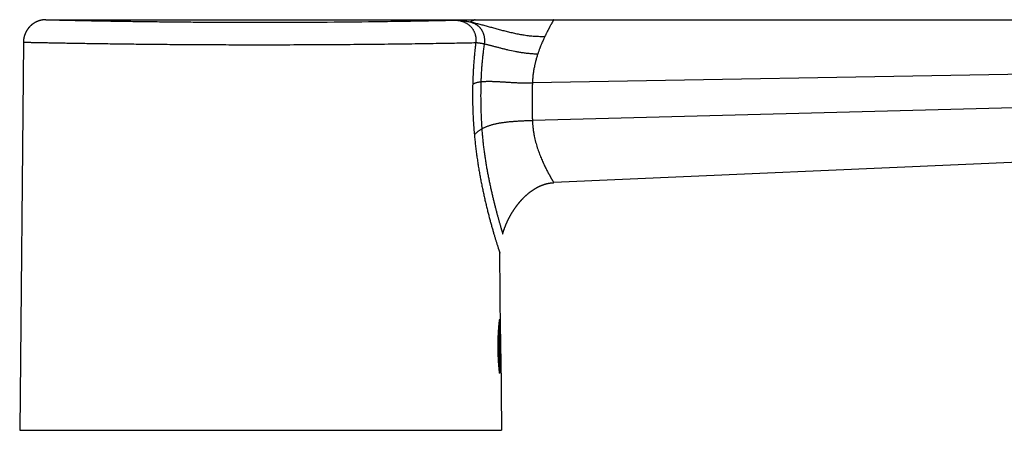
# Model space of a CAD drawing. Header units: millimetres. Extents: x -9 to 371, y -43 to 401.
# Tile 31 of 32: x 197 to 283, y 365 to 401. Entities that reach past the tile are written whole.
import ezdxf

# ---------------------------------------------------------------- set-up
doc = ezdxf.new("R2010")
doc.units = ezdxf.units.MM
doc.header["$LTSCALE"] = 23.1
doc.layers.get('0').update_dxf_attribs({"linetype": 'CONTINUOUS'})

msp = doc.modelspace()

# ---------------------------------------------------------------- linework, layer by layer
at = {"color": 7, "linetype": 'CONTINUOUS'}
for p, q in [((197.254, 400.308), (197.246, 400.296)), ((197.262, 400.319), (197.254, 400.308)), ((197.271, 400.33), (197.262, 400.319)), ((197.279, 400.341), (197.271, 400.33)), ((197.287, 400.352), (197.279, 400.341)), ((197.296, 400.363), (197.287, 400.352)), ((197.304, 400.374), (197.296, 400.363)), ((197.313, 400.385), (197.304, 400.374)), ((197.321, 400.396), (197.313, 400.385)), ((197.33, 400.407), (197.321, 400.396)), ((197.339, 400.418), (197.33, 400.407)), ((197.348, 400.428), (197.339, 400.418)), ((197.357, 400.439), (197.348, 400.428)), ((197.366, 400.45), (197.357, 400.439)), ((197.375, 400.46), (197.366, 400.45)), ((197.384, 400.471), (197.375, 400.46)), ((197.393, 400.481), (197.384, 400.471)), ((197.402, 400.491), (197.393, 400.481)), ((197.412, 400.501), (197.402, 400.491)), ((197.421, 400.512), (197.412, 400.501)), ((197.431, 400.522), (197.421, 400.512)), ((197.44, 400.532), (197.431, 400.522)), ((197.45, 400.542), (197.44, 400.532)), ((197.46, 400.552), (197.45, 400.542)), ((197.47, 400.561), (197.46, 400.552)), ((197.479, 400.571), (197.47, 400.561)), ((197.489, 400.581), (197.479, 400.571)), ((197.499, 400.591), (197.489, 400.581)), ((197.509, 400.6), (197.499, 400.591)), ((197.52, 400.61), (197.509, 400.6)), ((197.53, 400.619), (197.52, 400.61)), ((197.54, 400.628), (197.53, 400.619)), ((197.55, 400.638), (197.54, 400.628)), ((197.561, 400.647), (197.55, 400.638)), ((197.571, 400.656), (197.561, 400.647)), ((197.582, 400.665), (197.571, 400.656)), ((197.592, 400.674), (197.582, 400.665)), ((197.603, 400.683), (197.592, 400.674)), ((197.614, 400.692), (197.603, 400.683)), ((197.624, 400.701), (197.614, 400.692)), ((197.635, 400.709), (197.624, 400.701)), ((197.646, 400.718), (197.635, 400.709)), ((197.657, 400.726), (197.646, 400.718)), ((197.668, 400.735), (197.657, 400.726)), ((197.679, 400.743), (197.668, 400.735)), ((197.69, 400.752), (197.679, 400.743)), ((197.701, 400.76), (197.69, 400.752)), ((197.713, 400.768), (197.701, 400.76)), ((197.724, 400.776), (197.713, 400.768)), ((197.735, 400.784), (197.724, 400.776)), ((197.747, 400.792), (197.735, 400.784)), ((197.758, 400.8), (197.747, 400.792)), ((197.77, 400.808), (197.758, 400.8)), ((197.781, 400.815), (197.77, 400.808)), ((197.793, 400.823), (197.781, 400.815)), ((197.805, 400.83), (197.793, 400.823)), ((197.816, 400.838), (197.805, 400.83)), ((197.828, 400.845), (197.816, 400.838)), ((197.84, 400.852), (197.828, 400.845)), ((197.852, 400.86), (197.84, 400.852)), ((197.864, 400.867), (197.852, 400.86)), ((197.876, 400.874), (197.864, 400.867)), ((197.888, 400.881), (197.876, 400.874)), ((197.9, 400.887), (197.888, 400.881)), ((197.912, 400.894), (197.9, 400.887)), ((197.924, 400.901), (197.912, 400.894)), ((197.936, 400.908), (197.924, 400.901)), ((197.949, 400.914), (197.936, 400.908)), ((197.961, 400.92), (197.949, 400.914)), ((197.973, 400.927), (197.961, 400.92)), ((197.986, 400.933), (197.973, 400.927)), ((197.998, 400.939), (197.986, 400.933)), ((198.011, 400.945), (197.998, 400.939)), ((198.023, 400.951), (198.011, 400.945)), ((198.036, 400.957), (198.023, 400.951)), ((198.048, 400.963), (198.036, 400.957)), ((198.061, 400.969), (198.048, 400.963)), ((198.074, 400.975), (198.061, 400.969)), ((198.086, 400.98), (198.074, 400.975)), ((198.099, 400.986), (198.086, 400.98)), ((198.112, 400.991), (198.099, 400.986)), ((198.125, 400.996), (198.112, 400.991)), ((198.137, 401.001), (198.125, 400.996)), ((198.15, 401.007), (198.137, 401.001)), ((198.163, 401.012), (198.15, 401.007)), ((198.176, 401.017), (198.163, 401.012)), ((198.189, 401.021), (198.176, 401.017)), ((198.202, 401.026), (198.189, 401.021)), ((198.215, 401.031), (198.202, 401.026)), ((198.229, 401.035), (198.215, 401.031)), ((198.242, 401.04), (198.229, 401.035)), ((198.255, 401.044), (198.242, 401.04)), ((198.268, 401.049), (198.255, 401.044)), ((198.281, 401.053), (198.268, 401.049)), ((198.295, 401.057), (198.281, 401.053)), ((198.308, 401.061), (198.295, 401.057)), ((198.321, 401.065), (198.308, 401.061)), ((198.334, 401.069), (198.321, 401.065)), ((198.348, 401.072), (198.334, 401.069)), ((198.361, 401.076), (198.348, 401.072)), ((198.375, 401.08), (198.361, 401.076)), ((198.388, 401.083), (198.375, 401.08)), ((198.402, 401.087), (198.388, 401.083)), ((198.415, 401.09), (198.402, 401.087)), ((198.429, 401.093), (198.415, 401.09)), ((198.442, 401.096), (198.429, 401.093)), ((198.456, 401.099), (198.442, 401.096)), ((198.469, 401.102), (198.456, 401.099)), ((198.483, 401.105), (198.469, 401.102)), ((198.496, 401.108), (198.483, 401.105)), ((198.51, 401.11), (198.496, 401.108)), ((198.524, 401.113), (198.51, 401.11)), ((198.537, 401.115), (198.524, 401.113)), ((198.551, 401.118), (198.537, 401.115)), ((198.565, 401.12), (198.551, 401.118)), ((198.578, 401.122), (198.565, 401.12)), ((198.592, 401.124), (198.578, 401.122)), ((198.606, 401.126), (198.592, 401.124)), ((198.64, 401.13), (198.627, 401.129)), ((198.654, 401.132), (198.64, 401.13)), ((198.668, 401.134), (198.654, 401.132)), ((198.682, 401.135), (198.668, 401.134)), ((198.696, 401.136), (198.682, 401.135)), ((198.709, 401.138), (198.696, 401.136)), ((198.723, 401.139), (198.709, 401.138)), ((198.737, 401.14), (198.723, 401.139)), ((198.75, 401.141), (198.737, 401.14)), ((198.763, 401.141), (198.75, 401.141)), ((198.775, 401.142), (198.763, 401.141)), ((198.786, 401.143), (198.775, 401.142)), ((198.796, 401.143), (198.786, 401.143)), ((198.806, 401.144), (198.796, 401.143)), ((198.815, 401.144), (198.806, 401.144)), ((198.825, 401.144), (198.815, 401.144)), ((198.837, 401.145), (198.825, 401.144)), ((198.849, 401.145), (198.837, 401.145)), ((198.861, 401.145), (198.849, 401.145)), ((198.872, 401.145), (198.861, 401.145)), ((198.872, 401.145), (318.301, 401.145)), ((196.905, 399.447), (196.902, 399.434)), ((196.907, 399.461), (196.905, 399.447)), ((196.909, 399.475), (196.907, 399.461)), ((196.911, 399.489), (196.909, 399.475)), ((196.914, 399.502), (196.911, 399.489)), ((196.916, 399.516), (196.914, 399.502)), ((196.919, 399.53), (196.916, 399.516)), ((196.922, 399.543), (196.919, 399.53)), ((196.924, 399.557), (196.922, 399.543)), ((196.927, 399.57), (196.924, 399.557)), ((196.93, 399.584), (196.927, 399.57)), ((196.933, 399.597), (196.93, 399.584)), ((196.942, 399.631), (196.938, 399.618)), ((196.945, 399.645), (196.942, 399.631)), ((196.948, 399.658), (196.945, 399.645)), ((196.952, 399.671), (196.948, 399.658)), ((196.956, 399.685), (196.952, 399.671)), ((196.96, 399.698), (196.956, 399.685)), ((196.963, 399.712), (196.96, 399.698)), ((196.967, 399.725), (196.963, 399.712)), ((196.971, 399.738), (196.967, 399.725)), ((196.976, 399.751), (196.971, 399.738)), ((196.98, 399.765), (196.976, 399.751)), ((196.984, 399.778), (196.98, 399.765)), ((196.989, 399.791), (196.984, 399.778)), ((196.993, 399.804), (196.989, 399.791)), ((196.998, 399.817), (196.993, 399.804)), ((197.003, 399.83), (196.998, 399.817)), ((197.007, 399.843), (197.003, 399.83)), ((197.012, 399.856), (197.007, 399.843)), ((197.017, 399.869), (197.012, 399.856)), ((197.022, 399.882), (197.017, 399.869)), ((197.027, 399.895), (197.022, 399.882)), ((197.033, 399.908), (197.027, 399.895)), ((197.038, 399.921), (197.033, 399.908)), ((197.043, 399.933), (197.038, 399.921)), ((197.049, 399.946), (197.043, 399.933)), ((197.055, 399.959), (197.049, 399.946)), ((197.06, 399.972), (197.055, 399.959)), ((197.066, 399.984), (197.06, 399.972)), ((197.072, 399.997), (197.066, 399.984)), ((197.078, 400.009), (197.072, 399.997)), ((197.084, 400.022), (197.078, 400.009)), ((197.09, 400.034), (197.084, 400.022)), ((197.096, 400.047), (197.09, 400.034)), ((197.103, 400.059), (197.096, 400.047)), ((197.109, 400.071), (197.103, 400.059)), ((197.115, 400.084), (197.109, 400.071)), ((197.122, 400.096), (197.115, 400.084)), ((197.129, 400.108), (197.122, 400.096)), ((197.135, 400.12), (197.129, 400.108)), ((197.142, 400.132), (197.135, 400.12)), ((197.149, 400.144), (197.142, 400.132)), ((197.156, 400.156), (197.149, 400.144)), ((197.163, 400.168), (197.156, 400.156)), ((197.17, 400.18), (197.163, 400.168)), ((197.178, 400.192), (197.17, 400.18)), ((197.185, 400.204), (197.178, 400.192)), ((197.192, 400.216), (197.185, 400.204)), ((197.2, 400.227), (197.192, 400.216)), ((197.207, 400.239), (197.2, 400.227)), ((197.215, 400.251), (197.207, 400.239)), ((197.223, 400.262), (197.215, 400.251)), ((197.23, 400.274), (197.223, 400.262)), ((197.238, 400.285), (197.23, 400.274)), ((197.246, 400.296), (197.238, 400.285)), ((196.882, 399.171), (196.554, 364.948)), ((196.883, 399.213), (196.882, 399.199)), ((196.882, 399.199), (196.882, 399.185)), ((196.882, 399.185), (196.882, 399.171)), ((196.884, 399.24), (196.883, 399.226)), ((196.883, 399.226), (196.883, 399.213)), ((196.885, 399.254), (196.884, 399.24)), ((196.886, 399.282), (196.885, 399.268)), ((196.885, 399.268), (196.885, 399.254)), ((196.887, 399.296), (196.886, 399.282)), ((196.888, 399.31), (196.887, 399.296)), ((196.89, 399.323), (196.888, 399.31)), ((196.891, 399.337), (196.89, 399.323)), ((196.892, 399.351), (196.891, 399.337)), ((196.894, 399.365), (196.892, 399.351)), ((196.895, 399.379), (196.894, 399.365)), ((196.897, 399.392), (196.895, 399.379)), ((196.899, 399.406), (196.897, 399.392)), ((196.901, 399.42), (196.899, 399.406)), ((196.902, 399.434), (196.901, 399.42)), ((318.388, 390.061), (243.654, 386.78)), ((242.283, 386.407), (242.304, 386.418)), ((242.304, 386.418), (242.325, 386.428)), ((242.325, 386.428), (242.346, 386.438)), ((242.346, 386.438), (242.367, 386.448)), ((242.367, 386.448), (242.387, 386.458)), ((242.387, 386.458), (242.408, 386.467)), ((242.408, 386.467), (242.429, 386.477)), ((242.429, 386.477), (242.45, 386.486)), ((242.45, 386.486), (242.47, 386.495)), ((242.47, 386.495), (242.491, 386.504)), ((242.491, 386.504), (242.511, 386.513)), ((242.511, 386.513), (242.532, 386.522)), ((242.532, 386.522), (242.552, 386.53)), ((242.552, 386.53), (242.573, 386.538)), ((242.573, 386.538), (242.593, 386.547)), ((242.593, 386.547), (242.613, 386.555)), ((242.613, 386.555), (242.634, 386.562)), ((242.634, 386.562), (242.654, 386.57)), ((242.654, 386.57), (242.674, 386.578)), ((242.674, 386.578), (242.694, 386.585)), ((242.694, 386.585), (242.715, 386.592)), ((242.715, 386.592), (242.735, 386.599)), ((242.735, 386.599), (242.755, 386.606)), ((242.755, 386.606), (242.775, 386.613)), ((242.775, 386.613), (242.795, 386.62)), ((242.795, 386.62), (242.815, 386.626)), ((242.815, 386.626), (242.835, 386.633)), ((242.835, 386.633), (242.855, 386.639)), ((242.855, 386.639), (242.875, 386.645)), ((242.875, 386.645), (242.894, 386.651)), ((242.924, 386.66), (242.944, 386.665)), ((242.944, 386.665), (242.963, 386.671)), ((242.963, 386.671), (242.983, 386.676)), ((242.983, 386.676), (243.003, 386.681)), ((243.003, 386.681), (243.022, 386.686)), ((243.022, 386.686), (243.042, 386.691)), ((243.042, 386.691), (243.062, 386.696)), ((243.062, 386.696), (243.081, 386.7)), ((243.081, 386.7), (243.101, 386.705)), ((243.101, 386.705), (243.12, 386.709)), ((243.12, 386.709), (243.139, 386.713)), ((243.139, 386.713), (243.159, 386.718)), ((243.159, 386.718), (243.178, 386.722)), ((243.178, 386.722), (243.197, 386.725)), ((243.197, 386.725), (243.217, 386.729)), ((243.217, 386.729), (243.236, 386.733)), ((243.236, 386.733), (243.255, 386.736)), ((243.255, 386.736), (243.275, 386.739)), ((243.275, 386.739), (243.294, 386.743)), ((243.294, 386.743), (243.313, 386.746)), ((243.313, 386.746), (243.332, 386.749)), ((243.332, 386.749), (243.351, 386.751)), ((243.351, 386.751), (243.37, 386.754)), ((243.37, 386.754), (243.389, 386.757)), ((243.389, 386.757), (243.408, 386.759)), ((243.408, 386.759), (243.427, 386.762)), ((243.427, 386.762), (243.446, 386.764)), ((243.446, 386.764), (243.465, 386.766)), ((243.465, 386.766), (243.484, 386.768)), ((243.484, 386.768), (243.503, 386.77)), ((243.503, 386.77), (243.522, 386.771)), ((243.522, 386.771), (243.541, 386.773)), ((243.541, 386.773), (243.56, 386.774)), ((243.56, 386.774), (243.579, 386.776)), ((243.579, 386.776), (243.598, 386.777)), ((243.598, 386.777), (243.617, 386.778)), ((243.617, 386.778), (243.635, 386.779)), ((243.635, 386.779), (243.654, 386.78)), ((241.078, 385.531), (241.1, 385.553)), ((241.1, 385.553), (241.123, 385.575)), ((241.123, 385.575), (241.145, 385.596)), ((241.145, 385.596), (241.168, 385.617)), ((241.168, 385.617), (241.19, 385.638)), ((241.19, 385.638), (241.213, 385.659)), ((241.213, 385.659), (241.235, 385.679)), ((241.235, 385.679), (241.258, 385.699)), ((241.258, 385.699), (241.28, 385.719)), ((241.28, 385.719), (241.303, 385.739)), ((241.303, 385.739), (241.325, 385.758)), ((241.325, 385.758), (241.348, 385.778)), ((241.348, 385.778), (241.37, 385.797)), ((241.37, 385.797), (241.392, 385.815)), ((241.392, 385.815), (241.415, 385.834)), ((241.415, 385.834), (241.437, 385.852)), ((241.437, 385.852), (241.459, 385.87)), ((241.459, 385.87), (241.482, 385.888)), ((241.482, 385.888), (241.504, 385.906)), ((241.504, 385.906), (241.526, 385.923)), ((241.526, 385.923), (241.548, 385.941)), ((241.548, 385.941), (241.571, 385.958)), ((241.571, 385.958), (241.593, 385.975)), ((241.593, 385.975), (241.615, 385.991)), ((241.615, 385.991), (241.637, 386.008)), ((241.637, 386.008), (241.659, 386.024)), ((241.659, 386.024), (241.681, 386.04)), ((241.681, 386.04), (241.703, 386.056)), ((241.703, 386.056), (241.725, 386.071)), ((241.725, 386.071), (241.747, 386.086)), ((241.747, 386.086), (241.769, 386.102)), ((241.769, 386.102), (241.791, 386.117)), ((241.791, 386.117), (241.812, 386.131)), ((241.812, 386.131), (241.834, 386.146)), ((241.834, 386.146), (241.856, 386.16)), ((241.856, 386.16), (241.878, 386.174)), ((241.878, 386.174), (241.899, 386.188)), ((241.899, 386.188), (241.921, 386.202)), ((241.921, 386.202), (241.943, 386.216)), ((241.943, 386.216), (241.964, 386.229)), ((241.964, 386.229), (241.986, 386.242)), ((241.986, 386.242), (242.007, 386.255)), ((242.007, 386.255), (242.029, 386.268)), ((242.029, 386.268), (242.05, 386.281)), ((242.05, 386.281), (242.072, 386.293)), ((242.072, 386.293), (242.093, 386.305)), ((242.093, 386.305), (242.114, 386.317)), ((242.114, 386.317), (242.135, 386.329)), ((242.135, 386.329), (242.157, 386.341)), ((242.157, 386.341), (242.178, 386.352)), ((242.178, 386.352), (242.199, 386.364)), ((242.199, 386.364), (242.22, 386.375)), ((242.22, 386.375), (242.241, 386.386)), ((242.241, 386.386), (242.262, 386.397)), ((242.262, 386.397), (242.283, 386.407)), ((240.987, 385.442), (241.01, 385.464)), ((241.01, 385.464), (241.032, 385.487)), ((241.032, 385.487), (241.055, 385.509)), ((241.055, 385.509), (241.078, 385.531)), ((239.146, 382.25), (239.151, 382.268)), ((239.146, 382.25), (239.151, 382.268)), ((238.965, 373.553), (238.898, 380.581)), ((238.898, 380.569), (238.898, 380.581)), ((238.983, 371.689), (239.048, 364.948))]:
    msp.add_line(p, q, dxfattribs=at)
at = {"color": 9, "linetype": 'CONTINUOUS'}
for p, q in [((234.904, 401.145), (234.904, 401.104)), ((318.305, 396.949), (241.768, 395.575)), ((318.326, 394.254), (241.768, 392.267)), ((238.891, 369.966), (238.891, 374.73)), ((238.791, 370.913), (238.791, 373.783)), ((196.554, 364.948), (239.048, 364.948))]:
    msp.add_line(p, q, dxfattribs=at)
at = {"color": 7, "linetype": 'CONTINUOUS'}
for points in [[(198.627, 401.129), (198.62, 401.128), (198.606, 401.126)], [(196.938, 399.618), (196.937, 399.611), (196.933, 399.597)], [(242.894, 386.651), (242.914, 386.657), (242.924, 386.66)], [(239.151, 382.268), (239.156, 382.285), (239.161, 382.303), (239.166, 382.32), (239.172, 382.338), (239.177, 382.355), (239.182, 382.373), (239.188, 382.391), (239.193, 382.408), (239.199, 382.426), (239.204, 382.444), (239.21, 382.461), (239.216, 382.479), (239.222, 382.497), (239.227, 382.515), (239.233, 382.532), (239.239, 382.55), (239.245, 382.568), (239.251, 382.586), (239.257, 382.604), (239.263, 382.622), (239.27, 382.639), (239.276, 382.657), (239.282, 382.675), (239.289, 382.693), (239.295, 382.711), (239.301, 382.729), (239.308, 382.746), (239.314, 382.764), (239.321, 382.782), (239.328, 382.8), (239.334, 382.818), (239.341, 382.836), (239.348, 382.853), (239.355, 382.871), (239.362, 382.889), (239.369, 382.907), (239.376, 382.925), (239.383, 382.942), (239.39, 382.96), (239.397, 382.978), (239.404, 382.996), (239.411, 383.014), (239.418, 383.031), (239.426, 383.049), (239.433, 383.067), (239.441, 383.084), (239.448, 383.102), (239.455, 383.12), (239.463, 383.138), (239.471, 383.155), (239.478, 383.173), (239.486, 383.191), (239.494, 383.208), (239.501, 383.226), (239.509, 383.243), (239.517, 383.261), (239.525, 383.279), (239.533, 383.296), (239.541, 383.314), (239.549, 383.331), (239.557, 383.349), (239.565, 383.366), (239.574, 383.384), (239.582, 383.401), (239.59, 383.419), (239.598, 383.436), (239.607, 383.454), (239.615, 383.471), (239.624, 383.488), (239.632, 383.506), (239.641, 383.523), (239.649, 383.541), (239.658, 383.558), (239.667, 383.575), (239.675, 383.593), (239.684, 383.61), (239.693, 383.627), (239.702, 383.645), (239.711, 383.662), (239.72, 383.679), (239.729, 383.696), (239.738, 383.714), (239.747, 383.731), (239.756, 383.748), (239.765, 383.765), (239.775, 383.782), (239.784, 383.799), (239.793, 383.816), (239.803, 383.833), (239.812, 383.851), (239.821, 383.868), (239.831, 383.885), (239.84, 383.902), (239.85, 383.919), (239.86, 383.935), (239.869, 383.952), (239.879, 383.969), (239.889, 383.986), (239.899, 384.003), (239.908, 384.02), (239.918, 384.036), (239.928, 384.053), (239.938, 384.07), (239.948, 384.087), (239.958, 384.103), (239.968, 384.12), (239.978, 384.136), (239.988, 384.153), (239.998, 384.169), (240.008, 384.186), (240.019, 384.202), (240.029, 384.219), (240.039, 384.235), (240.049, 384.251), (240.06, 384.268), (240.07, 384.284), (240.081, 384.3), (240.091, 384.316), (240.101, 384.332), (240.112, 384.348), (240.122, 384.364), (240.133, 384.38), (240.143, 384.396), (240.154, 384.412), (240.165, 384.428), (240.175, 384.444), (240.186, 384.46), (240.197, 384.475), (240.207, 384.491), (240.218, 384.506), (240.229, 384.522), (240.24, 384.537), (240.25, 384.553), (240.261, 384.568), (240.272, 384.584), (240.283, 384.599), (240.294, 384.614), (240.305, 384.629), (240.316, 384.644), (240.326, 384.659), (240.337, 384.674), (240.348, 384.689), (240.359, 384.704), (240.37, 384.719), (240.381, 384.734), (240.392, 384.749), (240.403, 384.763), (240.414, 384.778), (240.425, 384.792), (240.436, 384.807), (240.448, 384.821), (240.459, 384.836), (240.47, 384.85), (240.481, 384.864), (240.492, 384.878), (240.503, 384.893), (240.514, 384.907), (240.525, 384.921), (240.537, 384.935), (240.548, 384.949), (240.559, 384.962), (240.57, 384.976), (240.581, 384.99), (240.593, 385.003), (240.604, 385.017), (240.615, 385.031), (240.626, 385.044), (240.637, 385.057), (240.649, 385.071), (240.66, 385.084), (240.671, 385.097), (240.682, 385.11), (240.694, 385.123), (240.705, 385.136), (240.716, 385.149), (240.728, 385.162), (240.739, 385.175), (240.75, 385.188), (240.761, 385.201), (240.773, 385.213), (240.784, 385.226), (240.795, 385.238), (240.806, 385.251), (240.818, 385.263), (240.829, 385.276), (240.84, 385.288), (240.852, 385.3), (240.863, 385.312), (240.874, 385.324), (240.886, 385.336), (240.897, 385.348), (240.908, 385.36), (240.919, 385.372), (240.931, 385.384), (240.942, 385.395), (240.953, 385.407), (240.965, 385.419), (240.976, 385.43), (240.987, 385.442)]]:
    msp.add_lwpolyline(points, dxfattribs=at)
for centre, radius, start, end in [((210.343, 372.341), 28.648, 2.42491, 4.78409), ((189.323, 372.145), 49.663, 359.47389, 1.6249), ((210.387, 372.352), 28.604, 355.21439, 358.67172)]:
    msp.add_arc(centre, radius, start, end, dxfattribs=at)
at = {"color": 9, "linetype": 'CONTINUOUS'}
for points, knots in [([(198.882, 401.145), (198.882, 401.145), (198.882, 401.145), (198.882, 401.145), (198.882, 401.145), (198.883, 401.145), (198.885, 401.145), (198.888, 401.145), (198.891, 401.145), (198.895, 401.145), (198.899, 401.145), (198.907, 401.144), (198.918, 401.144), (198.934, 401.144), (198.952, 401.143), (198.974, 401.143), (198.998, 401.142), (199.036, 401.141), (199.09, 401.14), (199.164, 401.138), (199.248, 401.136), (199.344, 401.134), (199.451, 401.132), (199.569, 401.129), (199.749, 401.125), (200, 401.119), (200.333, 401.112), (200.708, 401.104), (201.125, 401.095), (201.582, 401.085), (202.077, 401.075), (202.611, 401.065), (203.181, 401.054), (203.786, 401.043), (204.66, 401.028), (205.829, 401.01), (207.315, 400.989), (208.903, 400.969), (210.576, 400.952), (212.32, 400.938), (214.117, 400.928), (215.95, 400.922), (217.182, 400.92), (217.801, 400.92)], [0, 0, 0, 0, 0.000005, 0.000019, 0.000043, 0.000076, 0.000171, 0.000303, 0.000473, 0.000681, 0.000926, 0.001208, 0.001886, 0.002713, 0.003691, 0.004818, 0.006094, 0.00752, 0.010817, 0.014709, 0.019194, 0.024269, 0.02993, 0.036174, 0.042997, 0.058366, 0.076, 0.095857, 0.11789, 0.142047, 0.168271, 0.196499, 0.226664, 0.258694, 0.292513, 0.365191, 0.444002, 0.528189, 0.616944, 0.709409, 0.804692, 0.90187, 1, 1, 1, 1]), ([(217.801, 400.92), (219.559, 400.92), (222.935, 400.931), (227.027, 400.971), (229.994, 401.013), (231.627, 401.04), (232.801, 401.061), (233.572, 401.076), (234.166, 401.088), (234.553, 401.096), (234.733, 401.1), (234.82, 401.102), (234.868, 401.103), (234.892, 401.104), (234.904, 401.104)], [0, 0, 0, 0, 0.308345, 0.592143, 0.717678, 0.828906, 0.878458, 0.923636, 0.964218, 0.982722, 0.991517, 0.995799, 0.997912, 1, 1, 1, 1]), ([(234.904, 401.104), (234.961, 401.105), (235.074, 401.104), (235.246, 401.096), (235.419, 401.083), (235.593, 401.064), (235.77, 401.04), (235.948, 401.012), (236.127, 400.98), (236.247, 400.957), (236.307, 400.945)], [0, 0, 0, 0, 0.119684, 0.240876, 0.363586, 0.48782, 0.613581, 0.740868, 0.869676, 1, 1, 1, 1]), ([(234.904, 401.104), (234.971, 401.104), (235.071, 401.1), (235.203, 401.086), (235.302, 401.071), (235.383, 401.054), (235.448, 401.039), (235.496, 401.026), (235.544, 401.013), (235.607, 400.993), (235.685, 400.965), (235.776, 400.927), (235.864, 400.884), (235.95, 400.837), (236.034, 400.785), (236.113, 400.729), (236.189, 400.669), (236.262, 400.605), (236.33, 400.537), (236.394, 400.465), (236.454, 400.39), (236.509, 400.311), (236.56, 400.23), (236.598, 400.16), (236.625, 400.103), (236.652, 400.045), (236.681, 399.972), (236.712, 399.881), (236.737, 399.789), (236.754, 399.712), (236.765, 399.649), (236.775, 399.586), (236.784, 399.507), (236.789, 399.411), (236.789, 399.316), (236.785, 399.22), (236.779, 399.156), (236.775, 399.124)], [0, 0, 0, 0, 0.064242, 0.096397, 0.128531, 0.160623, 0.176649, 0.192659, 0.208652, 0.224625, 0.256501, 0.28828, 0.319952, 0.351519, 0.382983, 0.414343, 0.445599, 0.476751, 0.507802, 0.538762, 0.569642, 0.600453, 0.631203, 0.661901, 0.677233, 0.692558, 0.72319, 0.753822, 0.784471, 0.815153, 0.830511, 0.84588, 0.87665, 0.907458, 0.938295, 0.969147, 1, 1, 1, 1]), ([(236.72, 401.145), (236.72, 401.145), (236.72, 401.145), (236.72, 401.145), (236.72, 401.145), (236.72, 401.145), (236.719, 401.145), (236.719, 401.145), (236.719, 401.145), (236.719, 401.145), (236.719, 401.145), (236.718, 401.144), (236.718, 401.144), (236.717, 401.144), (236.716, 401.144), (236.715, 401.143), (236.714, 401.142), (236.712, 401.142), (236.71, 401.141), (236.708, 401.14), (236.706, 401.139), (236.702, 401.137), (236.697, 401.135), (236.69, 401.132), (236.682, 401.128), (236.674, 401.125), (236.664, 401.12), (236.654, 401.116), (236.643, 401.111), (236.631, 401.105), (236.618, 401.099), (236.599, 401.091), (236.574, 401.079), (236.542, 401.064), (236.507, 401.047), (236.47, 401.029), (236.431, 401.01), (236.39, 400.989), (236.349, 400.967), (236.321, 400.952), (236.307, 400.945)], [0, 0, 0, 0, 0.000026, 0.000086, 0.00018, 0.000309, 0.000471, 0.000668, 0.001164, 0.001797, 0.002566, 0.003472, 0.004514, 0.005693, 0.007008, 0.010046, 0.013628, 0.017754, 0.022422, 0.027632, 0.033382, 0.039672, 0.053865, 0.070197, 0.088654, 0.109217, 0.131864, 0.156569, 0.183303, 0.212032, 0.242718, 0.275319, 0.346074, 0.423865, 0.508163, 0.598313, 0.6935, 0.792767, 0.895171, 1, 1, 1, 1]), ([(236.307, 400.945), (236.367, 400.932), (236.486, 400.907), (236.666, 400.866), (236.848, 400.823), (237.031, 400.778), (237.215, 400.73), (237.401, 400.681), (237.588, 400.631), (237.777, 400.579), (237.968, 400.526), (238.16, 400.473), (238.354, 400.419), (238.549, 400.365), (238.746, 400.312), (239.013, 400.24), (239.351, 400.151), (239.763, 400.05), (240.183, 399.954), (240.612, 399.868), (241.05, 399.794), (241.497, 399.734), (241.875, 399.699), (242.18, 399.682), (242.411, 399.675), (242.642, 399.674), (242.797, 399.678), (242.875, 399.681)], [0, 0, 0, 0, 0.027186, 0.054673, 0.082458, 0.110535, 0.138898, 0.16754, 0.196454, 0.225635, 0.255076, 0.284773, 0.314724, 0.344928, 0.375383, 0.406091, 0.468265, 0.531458, 0.595671, 0.660895, 0.7271, 0.794233, 0.862199, 0.896453, 0.930858, 0.965384, 1, 1, 1, 1]), ([(236.307, 400.945), (236.333, 400.937), (236.385, 400.922), (236.462, 400.895), (236.538, 400.865), (236.612, 400.832), (236.685, 400.796), (236.755, 400.757), (236.824, 400.714), (236.89, 400.668), (236.953, 400.619), (237.014, 400.568), (237.071, 400.513), (237.126, 400.456), (237.177, 400.396), (237.225, 400.334), (237.269, 400.27), (237.31, 400.205), (237.348, 400.138), (237.383, 400.069), (237.414, 399.999), (237.441, 399.927), (237.466, 399.855), (237.486, 399.782), (237.504, 399.707), (237.523, 399.607), (237.536, 399.506), (237.543, 399.404), (237.545, 399.327), (237.544, 399.25), (237.54, 399.173), (237.533, 399.096), (237.526, 399.045), (237.523, 399.019)], [0, 0, 0, 0, 0.032551, 0.065063, 0.09753, 0.129943, 0.16229, 0.194556, 0.226726, 0.258784, 0.290715, 0.322506, 0.354149, 0.385639, 0.416973, 0.448155, 0.47919, 0.510088, 0.540862, 0.57153, 0.60211, 0.632622, 0.663088, 0.693528, 0.723963, 0.754412, 0.815399, 0.845976, 0.87662, 0.907339, 0.938138, 0.969025, 1, 1, 1, 1]), ([(243.654, 401.145), (243.654, 401.145), (243.654, 401.145), (243.654, 401.145), (243.654, 401.145), (243.654, 401.145), (243.654, 401.145), (243.654, 401.145), (243.654, 401.145), (243.654, 401.145), (243.654, 401.144), (243.654, 401.144), (243.653, 401.144), (243.653, 401.143), (243.653, 401.143), (243.653, 401.142), (243.652, 401.141), (243.651, 401.14), (243.65, 401.139), (243.65, 401.137), (243.648, 401.135), (243.647, 401.133), (243.646, 401.131), (243.645, 401.128), (243.642, 401.125), (243.639, 401.12), (243.636, 401.113), (243.631, 401.106), (243.627, 401.098), (243.621, 401.089), (243.616, 401.079), (243.61, 401.069), (243.603, 401.058), (243.594, 401.041), (243.581, 401.019), (243.564, 400.99), (243.546, 400.958), (243.526, 400.923), (243.504, 400.885), (243.482, 400.845), (243.457, 400.801), (243.431, 400.755), (243.404, 400.707), (243.365, 400.636), (243.325, 400.563), (243.283, 400.485), (243.25, 400.424), (243.222, 400.371), (243.199, 400.327), (243.175, 400.282), (243.146, 400.224), (243.109, 400.153), (243.072, 400.08), (243.034, 400.004), (242.995, 399.926), (242.942, 399.818), (242.902, 399.736), (242.875, 399.681)], [0, 0, 0, 0, 0.000004, 0.000009, 0.000015, 0.000024, 0.000035, 0.000064, 0.000146, 0.000262, 0.000413, 0.000598, 0.000817, 0.001071, 0.001359, 0.001681, 0.002427, 0.00331, 0.004329, 0.005484, 0.006774, 0.0082, 0.009762, 0.011458, 0.01329, 0.017356, 0.021959, 0.027097, 0.032767, 0.038969, 0.045701, 0.05296, 0.060744, 0.069053, 0.087225, 0.107445, 0.129683, 0.153906, 0.180083, 0.208183, 0.238176, 0.270029, 0.303702, 0.339154, 0.415225, 0.455762, 0.497912, 0.541633, 0.56407, 0.586885, 0.633633, 0.681845, 0.731487, 0.782527, 0.834931, 0.888667, 1, 1, 1, 1]), ([(242.875, 399.681), (242.861, 399.654), (242.835, 399.598), (242.795, 399.513), (242.755, 399.426), (242.722, 399.352), (242.696, 399.293), (242.676, 399.247), (242.656, 399.201), (242.629, 399.139), (242.596, 399.061), (242.556, 398.965), (242.516, 398.868), (242.483, 398.786), (242.457, 398.719), (242.438, 398.669), (242.419, 398.618), (242.393, 398.549), (242.361, 398.462), (242.323, 398.357), (242.286, 398.25), (242.261, 398.178), (242.249, 398.142)], [0, 0, 0, 0, 0.055312, 0.111683, 0.169097, 0.227536, 0.257134, 0.286981, 0.317074, 0.347411, 0.408799, 0.471117, 0.534336, 0.598429, 0.630796, 0.663372, 0.696154, 0.729139, 0.79571, 0.86306, 0.931165, 1, 1, 1, 1]), ([(196.882, 399.164), (196.882, 399.164), (196.882, 399.164), (196.882, 399.164), (196.882, 399.164), (196.882, 399.164), (196.882, 399.164), (196.883, 399.164), (196.883, 399.164), (196.884, 399.164), (196.885, 399.164), (196.887, 399.164), (196.888, 399.164), (196.89, 399.164), (196.892, 399.164), (196.896, 399.164), (196.901, 399.164), (196.907, 399.164), (196.914, 399.164), (196.921, 399.163), (196.93, 399.163), (196.942, 399.163), (196.96, 399.163), (196.983, 399.162), (197.01, 399.161), (197.04, 399.161), (197.073, 399.16), (197.109, 399.159), (197.148, 399.159), (197.207, 399.157), (197.288, 399.156), (197.394, 399.153), (197.513, 399.151), (197.644, 399.148), (197.787, 399.145), (197.942, 399.142), (198.109, 399.139), (198.287, 399.135), (198.478, 399.131), (198.68, 399.127), (198.973, 399.122), (199.367, 399.114), (199.872, 399.105), (200.421, 399.095), (201.012, 399.084), (201.643, 399.074), (202.313, 399.063), (203.02, 399.052), (203.763, 399.041), (204.82, 399.026), (206.216, 399.008), (207.971, 398.989), (209.821, 398.972), (211.747, 398.958), (213.732, 398.948), (215.414, 398.942), (216.775, 398.94), (217.458, 398.94), (217.801, 398.94)], [0, 0, 0, 0, 0.000001, 0.000005, 0.000011, 0.000019, 0.00003, 0.000043, 0.000076, 0.000118, 0.00017, 0.000231, 0.000302, 0.000382, 0.000472, 0.000679, 0.000924, 0.001206, 0.001526, 0.001884, 0.002279, 0.002712, 0.003691, 0.004819, 0.006097, 0.007525, 0.009103, 0.010829, 0.012705, 0.014729, 0.019223, 0.024307, 0.029979, 0.036235, 0.043072, 0.050485, 0.05847, 0.067023, 0.076137, 0.085807, 0.096029, 0.118098, 0.142292, 0.168552, 0.196815, 0.227012, 0.259071, 0.292915, 0.328462, 0.365626, 0.444446, 0.528616, 0.617326, 0.709722, 0.804914, 0.901985, 0.950933, 1, 1, 1, 1]), ([(217.801, 398.94), (219.755, 398.94), (223.507, 398.951), (228.053, 398.991), (231.347, 399.033), (233.441, 399.065), (235.22, 399.095), (236.296, 399.115), (236.775, 399.124)], [0, 0, 0, 0, 0.308968, 0.59317, 0.718738, 0.829834, 0.924221, 1, 1, 1, 1]), ([(236.775, 399.124), (236.773, 399.106), (236.768, 399.069), (236.762, 399.013), (236.755, 398.957), (236.749, 398.901), (236.742, 398.845), (236.734, 398.771), (236.723, 398.677), (236.711, 398.565), (236.695, 398.415), (236.676, 398.226), (236.654, 398), (236.627, 397.696), (236.603, 397.392), (236.581, 397.086), (236.565, 396.857), (236.552, 396.626), (236.541, 396.434), (236.534, 396.28), (236.528, 396.164), (236.523, 396.049), (236.519, 395.952), (236.517, 395.875), (236.514, 395.817), (236.512, 395.759), (236.511, 395.701), (236.509, 395.643), (236.507, 395.585), (236.505, 395.527), (236.504, 395.488), (236.504, 395.469)], [0, 0, 0, 0, 0.015295, 0.030608, 0.045934, 0.061275, 0.076629, 0.091996, 0.122769, 0.153592, 0.184465, 0.246351, 0.308418, 0.370654, 0.495593, 0.558273, 0.621079, 0.684, 0.747026, 0.778576, 0.810149, 0.841743, 0.873357, 0.889172, 0.904992, 0.920815, 0.936644, 0.952476, 0.968313, 0.984154, 1, 1, 1, 1]), ([(236.775, 399.124), (236.788, 399.125), (236.814, 399.125), (236.853, 399.123), (236.894, 399.121), (236.936, 399.118), (236.979, 399.114), (237.023, 399.109), (237.068, 399.104), (237.115, 399.097), (237.162, 399.09), (237.211, 399.082), (237.261, 399.073), (237.329, 399.06), (237.416, 399.042), (237.487, 399.027), (237.523, 399.019)], [0, 0, 0, 0, 0.050352, 0.102452, 0.156279, 0.211813, 0.269026, 0.32789, 0.388373, 0.450443, 0.514067, 0.579211, 0.645838, 0.713914, 0.854271, 1, 1, 1, 1]), ([(237.523, 399.019), (237.513, 398.952), (237.494, 398.817), (237.467, 398.614), (237.441, 398.41), (237.407, 398.136), (237.368, 397.791), (237.327, 397.374), (237.292, 396.953), (237.263, 396.53), (237.24, 396.104), (237.23, 395.819), (237.225, 395.677)], [0, 0, 0, 0, 0.060639, 0.121607, 0.182887, 0.24446, 0.368411, 0.493325, 0.619075, 0.745528, 0.872549, 1, 1, 1, 1]), ([(237.523, 399.019), (237.559, 399.011), (237.633, 398.994), (237.746, 398.968), (237.862, 398.939), (237.98, 398.909), (238.102, 398.878), (238.226, 398.846), (238.353, 398.813), (238.483, 398.779), (238.615, 398.744), (238.75, 398.709), (238.887, 398.674), (239.027, 398.638), (239.169, 398.602), (239.363, 398.555), (239.714, 398.471), (240.125, 398.382), (240.549, 398.304), (240.877, 398.25), (241.156, 398.213), (241.382, 398.188), (241.554, 398.172), (241.726, 398.159), (241.958, 398.147), (242.133, 398.142), (242.249, 398.142)], [0, 0, 0, 0, 0.023273, 0.047281, 0.071995, 0.097384, 0.123424, 0.150087, 0.177349, 0.205183, 0.233566, 0.262476, 0.291892, 0.321798, 0.352176, 0.383014, 0.446017, 0.57699, 0.644756, 0.713872, 0.784183, 0.819728, 0.855492, 0.891442, 0.927541, 1, 1, 1, 1]), ([(242.249, 398.142), (242.233, 398.094), (242.201, 397.997), (242.155, 397.849), (242.111, 397.699), (242.069, 397.547), (242.036, 397.418), (242.011, 397.314), (241.992, 397.235), (241.974, 397.156), (241.951, 397.049), (241.923, 396.915), (241.893, 396.752), (241.865, 396.588), (241.84, 396.422), (241.819, 396.254), (241.801, 396.086), (241.786, 395.916), (241.775, 395.746), (241.77, 395.632), (241.768, 395.575)], [0, 0, 0, 0, 0.058171, 0.117113, 0.176783, 0.237142, 0.298148, 0.328881, 0.35976, 0.390781, 0.421937, 0.484635, 0.547817, 0.611445, 0.675488, 0.739908, 0.804642, 0.869615, 0.934757, 1, 1, 1, 1]), ([(236.504, 395.469), (236.499, 395.281), (236.493, 395), (236.491, 394.625), (236.491, 394.344), (236.493, 394.062), (236.497, 393.781), (236.503, 393.5), (236.514, 393.125), (236.534, 392.657), (236.565, 392.097), (236.603, 391.54), (236.635, 391.169), (236.651, 390.984)], [0, 0, 0, 0, 0.125173, 0.187842, 0.25054, 0.313252, 0.375959, 0.438647, 0.501306, 0.626489, 0.751415, 0.875965, 1, 1, 1, 1]), ([(236.504, 395.469), (236.529, 395.482), (236.581, 395.508), (236.662, 395.543), (236.747, 395.574), (236.836, 395.601), (236.928, 395.625), (237.024, 395.645), (237.124, 395.663), (237.191, 395.672), (237.225, 395.677)], [0, 0, 0, 0, 0.114173, 0.230841, 0.350368, 0.473072, 0.599215, 0.729002, 0.862571, 1, 1, 1, 1]), ([(237.225, 395.677), (237.22, 395.504), (237.212, 395.157), (237.206, 394.636), (237.207, 394.116), (237.214, 393.595), (237.228, 393.075), (237.248, 392.556), (237.274, 392.038), (237.295, 391.694), (237.307, 391.522)], [0, 0, 0, 0, 0.125064, 0.250281, 0.375566, 0.500831, 0.625992, 0.750964, 0.875662, 1, 1, 1, 1]), ([(237.225, 395.677), (237.26, 395.681), (237.329, 395.689), (237.435, 395.699), (237.544, 395.706), (237.656, 395.711), (237.771, 395.714), (237.888, 395.716), (238.009, 395.716), (238.132, 395.714), (238.258, 395.711), (238.387, 395.707), (238.519, 395.701), (238.653, 395.695), (238.79, 395.688), (238.93, 395.68), (239.072, 395.671), (239.216, 395.662), (239.363, 395.653), (239.512, 395.644), (239.663, 395.634), (239.869, 395.622), (240.13, 395.607), (240.449, 395.592), (240.774, 395.58), (241.103, 395.572), (241.435, 395.57), (241.657, 395.573), (241.768, 395.575)], [0, 0, 0, 0, 0.022768, 0.046144, 0.070133, 0.094744, 0.119983, 0.145856, 0.172362, 0.199498, 0.227259, 0.255635, 0.284615, 0.314188, 0.344342, 0.375063, 0.406337, 0.438148, 0.470478, 0.503307, 0.536614, 0.570375, 0.639154, 0.70942, 0.780923, 0.853387, 0.926517, 1, 1, 1, 1]), ([(241.768, 395.575), (241.766, 395.506), (241.762, 395.369), (241.756, 395.162), (241.751, 394.955), (241.746, 394.68), (241.742, 394.335), (241.74, 393.921), (241.741, 393.507), (241.746, 393.163), (241.751, 392.887), (241.756, 392.68), (241.762, 392.474), (241.766, 392.336), (241.768, 392.267)], [0, 0, 0, 0, 0.062463, 0.12494, 0.18743, 0.249932, 0.374957, 0.5, 0.625043, 0.750069, 0.81257, 0.87506, 0.937538, 1, 1, 1, 1]), ([(237.307, 391.522), (237.339, 391.54), (237.402, 391.575), (237.501, 391.626), (237.603, 391.673), (237.708, 391.719), (237.816, 391.762), (237.928, 391.802), (238.044, 391.841), (238.163, 391.877), (238.285, 391.911), (238.411, 391.943), (238.54, 391.973), (238.672, 392.001), (238.807, 392.027), (238.945, 392.052), (239.086, 392.075), (239.23, 392.096), (239.376, 392.115), (239.524, 392.133), (239.675, 392.15), (239.828, 392.165), (239.983, 392.179), (240.14, 392.191), (240.299, 392.203), (240.458, 392.213), (240.619, 392.222), (240.836, 392.234), (241.109, 392.246), (241.438, 392.257), (241.658, 392.264), (241.768, 392.267)], [0, 0, 0, 0, 0.023787, 0.047975, 0.072592, 0.097672, 0.123246, 0.149348, 0.176002, 0.203228, 0.23104, 0.259443, 0.288438, 0.318022, 0.348186, 0.378918, 0.410203, 0.442023, 0.474355, 0.507173, 0.540451, 0.574157, 0.60826, 0.642727, 0.677525, 0.712619, 0.747975, 0.78356, 0.855278, 0.927508, 1, 1, 1, 1]), ([(241.768, 392.267), (241.772, 392.173), (241.779, 392.032), (241.793, 391.844), (241.807, 391.703), (241.822, 391.564), (241.837, 391.448), (241.85, 391.356), (241.864, 391.265), (241.883, 391.151), (241.907, 391.016), (241.942, 390.838), (241.991, 390.618), (242.055, 390.36), (242.126, 390.109), (242.201, 389.864), (242.281, 389.626), (242.364, 389.396), (242.449, 389.173), (242.536, 388.959), (242.624, 388.752), (242.712, 388.555), (242.799, 388.365), (242.886, 388.186), (242.971, 388.015), (243.053, 387.854), (243.132, 387.702), (243.196, 387.583), (243.245, 387.493), (243.28, 387.429), (243.314, 387.367), (243.347, 387.309), (243.378, 387.254), (243.408, 387.201), (243.436, 387.151), (243.463, 387.104), (243.489, 387.06), (243.512, 387.02), (243.534, 386.982), (243.555, 386.948), (243.573, 386.916), (243.587, 386.892), (243.598, 386.874), (243.605, 386.862), (243.612, 386.851), (243.618, 386.841), (243.623, 386.831), (243.629, 386.822), (243.633, 386.814), (243.638, 386.807), (243.641, 386.802), (243.643, 386.798), (243.645, 386.795), (243.646, 386.793), (243.648, 386.791), (243.649, 386.789), (243.65, 386.787), (243.651, 386.785), (243.652, 386.784), (243.652, 386.783), (243.652, 386.783), (243.653, 386.782), (243.653, 386.782), (243.653, 386.781), (243.653, 386.781), (243.654, 386.781), (243.654, 386.781), (243.654, 386.78), (243.654, 386.78), (243.654, 386.78), (243.654, 386.78), (243.654, 386.78), (243.654, 386.78), (243.654, 386.78), (243.654, 386.78), (243.654, 386.78), (243.654, 386.78), (243.654, 386.78), (243.654, 386.78)], [0, 0, 0, 0, 0.048266, 0.072343, 0.096357, 0.12029, 0.144125, 0.156, 0.167843, 0.191432, 0.214882, 0.238183, 0.284297, 0.329685, 0.374268, 0.417978, 0.46074, 0.502476, 0.543118, 0.582599, 0.620844, 0.657778, 0.69332, 0.727389, 0.759901, 0.790767, 0.819893, 0.847186, 0.860113, 0.872546, 0.884472, 0.895878, 0.906753, 0.917084, 0.92686, 0.936067, 0.944693, 0.952728, 0.960163, 0.966989, 0.973196, 0.978775, 0.981327, 0.983718, 0.985948, 0.988015, 0.98992, 0.991661, 0.993239, 0.994652, 0.995901, 0.996464, 0.996985, 0.997465, 0.997904, 0.998301, 0.998656, 0.99897, 0.999243, 0.999363, 0.999474, 0.999573, 0.999663, 0.999741, 0.99981, 0.999868, 0.999915, 0.999935, 0.999952, 0.999967, 0.999978, 0.999988, 0.999991, 0.999994, 0.999997, 0.999999, 1, 1, 1, 1, 1]), ([(236.651, 390.984), (236.674, 391.011), (236.72, 391.062), (236.792, 391.137), (236.869, 391.208), (236.949, 391.277), (237.033, 391.343), (237.12, 391.405), (237.212, 391.466), (237.275, 391.503), (237.307, 391.522)], [0, 0, 0, 0, 0.121389, 0.243226, 0.365808, 0.489438, 0.614414, 0.741012, 0.869476, 1, 1, 1, 1]), ([(236.651, 390.984), (236.666, 390.828), (236.696, 390.517), (236.747, 390.052), (236.804, 389.59), (236.854, 389.208), (236.897, 388.904), (236.931, 388.677), (236.965, 388.451), (237.001, 388.227), (237.037, 388.004), (237.087, 387.709), (237.152, 387.344), (237.233, 386.911), (237.318, 386.484), (237.405, 386.063), (237.495, 385.651), (237.586, 385.246), (237.68, 384.851), (237.759, 384.527), (237.822, 384.273), (237.885, 384.026), (237.963, 383.725), (238.058, 383.373), (238.136, 383.088), (238.198, 382.867), (238.258, 382.657), (238.33, 382.404), (238.416, 382.114), (238.484, 381.885), (238.537, 381.712), (238.574, 381.589), (238.61, 381.473), (238.645, 381.363), (238.677, 381.258), (238.708, 381.161), (238.737, 381.07), (238.763, 380.986), (238.788, 380.909), (238.807, 380.85), (238.821, 380.806), (238.831, 380.776), (238.84, 380.748), (238.848, 380.722), (238.856, 380.698), (238.863, 380.676), (238.87, 380.656), (238.876, 380.638), (238.88, 380.624), (238.883, 380.614), (238.885, 380.607), (238.887, 380.601), (238.889, 380.596), (238.891, 380.591), (238.892, 380.586), (238.894, 380.582), (238.895, 380.579), (238.895, 380.577), (238.896, 380.575), (238.896, 380.574), (238.897, 380.573), (238.897, 380.572), (238.897, 380.571), (238.897, 380.57), (238.898, 380.57), (238.898, 380.57), (238.898, 380.569), (238.898, 380.569), (238.898, 380.569), (238.898, 380.569), (238.898, 380.569), (238.898, 380.569), (238.898, 380.569), (238.898, 380.569), (238.898, 380.569), (238.898, 380.569), (238.898, 380.569)], [0, 0, 0, 0, 0.044006, 0.087822, 0.131408, 0.174721, 0.196263, 0.217721, 0.23909, 0.260365, 0.281539, 0.302609, 0.34441, 0.385724, 0.426505, 0.466708, 0.506279, 0.545148, 0.583239, 0.620479, 0.638756, 0.65679, 0.692077, 0.726223, 0.759113, 0.775051, 0.79063, 0.820634, 0.84896, 0.87544, 0.887936, 0.899905, 0.91132, 0.922157, 0.932388, 0.941988, 0.950931, 0.959194, 0.966753, 0.973589, 0.976729, 0.979681, 0.98244, 0.985006, 0.987375, 0.989545, 0.991515, 0.993282, 0.994846, 0.995552, 0.996206, 0.996809, 0.99736, 0.99786, 0.998307, 0.998703, 0.999046, 0.999198, 0.999337, 0.999463, 0.999575, 0.999675, 0.999761, 0.999834, 0.999894, 0.999918, 0.99994, 0.999958, 0.999973, 0.999985, 0.99999, 0.999993, 0.999996, 0.999998, 1, 1, 1, 1, 1]), ([(237.307, 391.522), (237.317, 391.383), (237.338, 391.106), (237.375, 390.691), (237.417, 390.28), (237.465, 389.873), (237.518, 389.469), (237.575, 389.069), (237.636, 388.674), (237.701, 388.285), (237.769, 387.9), (237.84, 387.522), (237.913, 387.15), (237.988, 386.785), (238.065, 386.427), (238.143, 386.076), (238.221, 385.734), (238.3, 385.401), (238.378, 385.078), (238.456, 384.765), (238.533, 384.464), (238.608, 384.177), (238.681, 383.903), (238.741, 383.685), (238.787, 383.519), (238.82, 383.401), (238.852, 383.287), (238.883, 383.178), (238.913, 383.075), (238.941, 382.976), (238.968, 382.884), (238.993, 382.797), (239.017, 382.715), (239.039, 382.64), (239.057, 382.582), (239.07, 382.538), (239.079, 382.508), (239.087, 382.48), (239.095, 382.453), (239.103, 382.428), (239.11, 382.405), (239.116, 382.383), (239.122, 382.363), (239.127, 382.346), (239.132, 382.329), (239.136, 382.317), (239.139, 382.308), (239.14, 382.302), (239.142, 382.297), (239.143, 382.292), (239.145, 382.287), (239.146, 382.283), (239.147, 382.28), (239.148, 382.277), (239.149, 382.275), (239.149, 382.274), (239.149, 382.273), (239.15, 382.272), (239.15, 382.271), (239.15, 382.27), (239.15, 382.269), (239.15, 382.269), (239.15, 382.269), (239.151, 382.268), (239.151, 382.268), (239.151, 382.268), (239.151, 382.268), (239.151, 382.268), (239.151, 382.268), (239.151, 382.268), (239.151, 382.268), (239.151, 382.268), (239.151, 382.268), (239.151, 382.268), (239.151, 382.268)], [0, 0, 0, 0, 0.044221, 0.088217, 0.131949, 0.175376, 0.218457, 0.261153, 0.303421, 0.345216, 0.386495, 0.427214, 0.467329, 0.506791, 0.545545, 0.583529, 0.620676, 0.656907, 0.692131, 0.72624, 0.75911, 0.790603, 0.820574, 0.84887, 0.86234, 0.87533, 0.887817, 0.899779, 0.91119, 0.922025, 0.932259, 0.941864, 0.950815, 0.959087, 0.966656, 0.97017, 0.9735, 0.976644, 0.979599, 0.982363, 0.984934, 0.98731, 0.989488, 0.991467, 0.993244, 0.994818, 0.995528, 0.996186, 0.996793, 0.997347, 0.99785, 0.9983, 0.998698, 0.999043, 0.999195, 0.999335, 0.999461, 0.999574, 0.999674, 0.99976, 0.999833, 0.999865, 0.999893, 0.999918, 0.99994, 0.999958, 0.999973, 0.999985, 0.99999, 0.999993, 0.999996, 0.999998, 1, 1, 1, 1, 1])]:
    msp.add_open_spline(points, degree=3, knots=knots, dxfattribs=at)
at = {"color": 7, "linetype": 'CONTINUOUS'}
for points, knots in [([(238.791, 373.783), (238.795, 373.833), (238.8, 373.909), (238.808, 374.008), (238.814, 374.08), (238.82, 374.15), (238.826, 374.217), (238.833, 374.283), (238.838, 374.336), (238.842, 374.378), (238.846, 374.408), (238.849, 374.438), (238.852, 374.466), (238.855, 374.495), (238.859, 374.522), (238.862, 374.549), (238.865, 374.571), (238.867, 374.588), (238.868, 374.6), (238.87, 374.613), (238.872, 374.625), (238.873, 374.636), (238.875, 374.648), (238.876, 374.659), (238.878, 374.668), (238.879, 374.676), (238.88, 374.681), (238.88, 374.686), (238.881, 374.691), (238.882, 374.696), (238.883, 374.701), (238.884, 374.706), (238.884, 374.71), (238.885, 374.714), (238.886, 374.717), (238.886, 374.719), (238.886, 374.721), (238.887, 374.723), (238.887, 374.725), (238.888, 374.727), (238.888, 374.728), (238.888, 374.729), (238.888, 374.73), (238.889, 374.73), (238.889, 374.731), (238.889, 374.732), (238.889, 374.732), (238.889, 374.733), (238.89, 374.733), (238.89, 374.733), (238.89, 374.733), (238.89, 374.733), (238.89, 374.733), (238.89, 374.733), (238.89, 374.733), (238.89, 374.733), (238.891, 374.733), (238.891, 374.733), (238.891, 374.733), (238.891, 374.732), (238.891, 374.731), (238.891, 374.731), (238.891, 374.73)], [0, 0, 0, 0, 0.159053, 0.235971, 0.311011, 0.384065, 0.455021, 0.523765, 0.590172, 0.622458, 0.654108, 0.685102, 0.715419, 0.745033, 0.773918, 0.80204, 0.82936, 0.842705, 0.855829, 0.868724, 0.881381, 0.893786, 0.905926, 0.91778, 0.929326, 0.934974, 0.940533, 0.945996, 0.951356, 0.956606, 0.961734, 0.966728, 0.971571, 0.976239, 0.978498, 0.980701, 0.982841, 0.984911, 0.986901, 0.988798, 0.990585, 0.991431, 0.99224, 0.993008, 0.993729, 0.994397, 0.995002, 0.995535, 0.99577, 0.995983, 0.99617, 0.996331, 0.996582, 0.99664, 0.996701, 0.996848, 0.997054, 0.997345, 0.997749, 0.998302, 0.999042, 1, 1, 1, 1]), ([(238.791, 370.913), (238.783, 371.03), (238.769, 371.269), (238.753, 371.631), (238.744, 372), (238.741, 372.372), (238.745, 372.741), (238.755, 373.101), (238.77, 373.447), (238.784, 373.673), (238.791, 373.783)], [0, 0, 0, 0, 0.122539, 0.249362, 0.378707, 0.508762, 0.6377, 0.763712, 0.885039, 1, 1, 1, 1]), ([(238.891, 369.966), (238.891, 369.965), (238.891, 369.965), (238.891, 369.964), (238.891, 369.964), (238.891, 369.963), (238.891, 369.963), (238.89, 369.963), (238.89, 369.963), (238.89, 369.963), (238.89, 369.963), (238.89, 369.963), (238.89, 369.963), (238.89, 369.963), (238.89, 369.963), (238.89, 369.963), (238.889, 369.964), (238.889, 369.964), (238.889, 369.965), (238.889, 369.966), (238.888, 369.966), (238.888, 369.967), (238.888, 369.968), (238.888, 369.97), (238.887, 369.971), (238.887, 369.973), (238.886, 369.976), (238.886, 369.978), (238.885, 369.98), (238.885, 369.983), (238.884, 369.986), (238.884, 369.99), (238.883, 369.996), (238.882, 370.001), (238.881, 370.007), (238.88, 370.013), (238.879, 370.018), (238.878, 370.024), (238.877, 370.03), (238.876, 370.038), (238.875, 370.048), (238.873, 370.061), (238.871, 370.074), (238.87, 370.087), (238.868, 370.1), (238.866, 370.113), (238.864, 370.126), (238.862, 370.145), (238.859, 370.168), (238.856, 370.196), (238.853, 370.225), (238.849, 370.254), (238.846, 370.284), (238.842, 370.324), (238.836, 370.375), (238.83, 370.438), (238.824, 370.503), (238.818, 370.568), (238.812, 370.635), (238.807, 370.703), (238.8, 370.796), (238.794, 370.866), (238.791, 370.913)], [0, 0, 0, 0, 0.000866, 0.001587, 0.002161, 0.0026, 0.002921, 0.003148, 0.003309, 0.003376, 0.00344, 0.003577, 0.003742, 0.003941, 0.004174, 0.004438, 0.004732, 0.005396, 0.006148, 0.006973, 0.00786, 0.008802, 0.009789, 0.010818, 0.012982, 0.015264, 0.017644, 0.020108, 0.022644, 0.025243, 0.027898, 0.033354, 0.038978, 0.044744, 0.050634, 0.056633, 0.06273, 0.068916, 0.075185, 0.081529, 0.094426, 0.107575, 0.12095, 0.134533, 0.148309, 0.162265, 0.176391, 0.190678, 0.219708, 0.249305, 0.279431, 0.310053, 0.341146, 0.372687, 0.437032, 0.502952, 0.570329, 0.639062, 0.709056, 0.780226, 0.85249, 1, 1, 1, 1])]:
    msp.add_open_spline(points, degree=3, knots=knots, dxfattribs=at)

doc.saveas('drawing.dxf')
